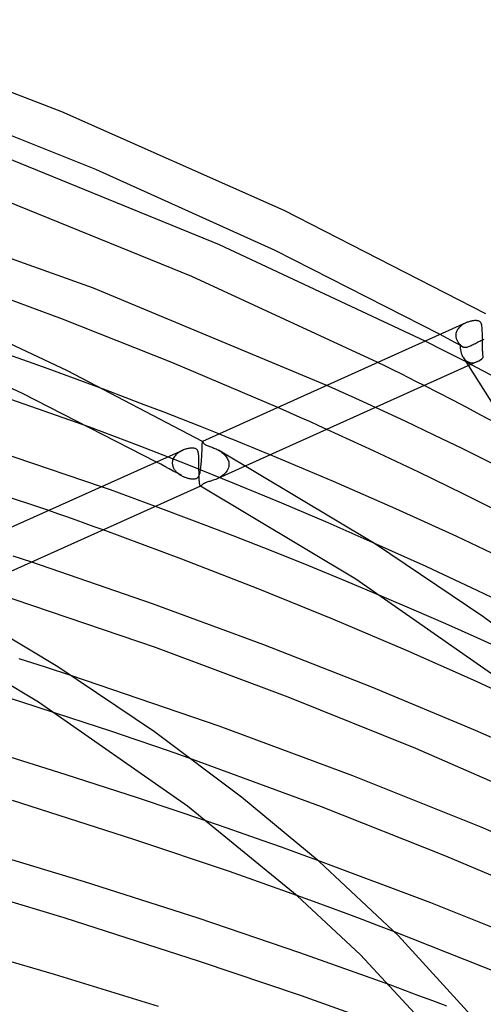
# Model space of a CAD drawing. Header units: millimetres. Extents: x -657 to 657, y -323 to 528.
# Tile 105 of 131: x 250 to 296, y 394 to 492. Entities that reach past the tile are written whole.
import ezdxf

# ---------------------------------------------------------------- set-up
doc = ezdxf.new("R2010")
doc.units = ezdxf.units.MM
doc.layers.add('HIDDEN', color=7, linetype='Continuous')
doc.layers.add('THICK', color=7, linetype='Continuous')

msp = doc.modelspace()

# ---------------------------------------------------------------- linework, layer by layer
at = {"layer": 'HIDDEN'}
for p, q in [((293.367, 461.423), (293.302, 461.359)), ((293.435, 461.484), (293.367, 461.423)), ((293.508, 461.541), (293.435, 461.484)), ((293.583, 461.596), (293.508, 461.541)), ((293.661, 461.648), (293.583, 461.596)), ((293.743, 461.696), (293.661, 461.648)), ((293.826, 461.741), (293.743, 461.696)), ((293.912, 461.784), (293.826, 461.741)), ((293.999, 461.823), (293.912, 461.784)), ((291.75, 460.441), (291.377, 460.643)), ((292.122, 460.239), (291.75, 460.441)), ((292.945, 460.572), (292.944, 460.558)), ((292.944, 460.558), (292.944, 460.544)), ((292.944, 460.544), (292.944, 460.529)), ((292.944, 460.529), (292.945, 460.515)), ((292.952, 460.671), (292.945, 460.586)), ((292.945, 460.586), (292.945, 460.572)), ((292.945, 460.515), (292.945, 460.501)), ((292.945, 460.501), (292.95, 460.434)), ((292.966, 460.755), (292.952, 460.671)), ((292.987, 460.838), (292.966, 460.755)), ((293.015, 460.919), (292.987, 460.838)), ((293.049, 460.999), (293.015, 460.919)), ((293.089, 461.076), (293.049, 460.999)), ((293.134, 461.151), (293.089, 461.076)), ((293.185, 461.223), (293.134, 461.151)), ((293.241, 461.292), (293.185, 461.223)), ((293.302, 461.359), (293.241, 461.292)), ((291.805, 459.009), (289.894, 459.975)), ((292.493, 460.037), (292.122, 460.239)), ((292.864, 459.834), (292.493, 460.037)), ((293.234, 459.631), (292.864, 459.834)), ((292.95, 460.434), (292.96, 460.367)), ((292.96, 460.367), (292.974, 460.3)), ((292.974, 460.3), (292.992, 460.234)), ((292.992, 460.234), (293.015, 460.169)), ((293.015, 460.169), (293.041, 460.105)), ((293.041, 460.105), (293.071, 460.042)), ((293.071, 460.042), (293.105, 459.98)), ((293.105, 459.98), (293.142, 459.919)), ((293.142, 459.919), (293.183, 459.86)), ((293.183, 459.86), (293.226, 459.803)), ((293.226, 459.803), (293.273, 459.747)), ((293.604, 459.428), (293.234, 459.631)), ((293.273, 459.747), (293.322, 459.693)), ((293.322, 459.693), (293.374, 459.64)), ((293.374, 459.64), (293.413, 459.59)), ((293.413, 459.59), (293.453, 459.546)), ((293.453, 459.546), (293.492, 459.508)), ((293.492, 459.508), (293.532, 459.475)), ((293.532, 459.475), (293.572, 459.447)), ((294.225, 459.44), (294.311, 459.473)), ((294.311, 459.473), (294.4, 459.511)), ((294.4, 459.511), (294.493, 459.553)), ((294.493, 459.553), (294.59, 459.6)), ((294.59, 459.6), (294.69, 459.65)), ((294.69, 459.65), (294.793, 459.703)), ((294.793, 459.703), (294.899, 459.758)), ((294.899, 459.758), (295.008, 459.815)), ((295.008, 459.815), (295.117, 459.872)), ((295.117, 459.872), (295.227, 459.929)), ((295.227, 459.929), (295.338, 459.985)), ((295.338, 459.985), (295.449, 460.039)), ((295.449, 460.039), (295.56, 460.091)), ((295.56, 460.091), (295.67, 460.14)), ((295.67, 460.14), (295.78, 460.185)), ((252.33, 457.212), (246.484, 459.29)), ((293.7, 458.037), (291.805, 459.009)), ((293.572, 459.447), (293.611, 459.424)), ((293.611, 459.424), (293.668, 459.398)), ((293.668, 459.398), (293.728, 459.379)), ((293.728, 459.379), (293.79, 459.368)), ((293.79, 459.368), (293.854, 459.364)), ((293.854, 459.364), (293.922, 459.367)), ((293.922, 459.367), (293.992, 459.376)), ((293.992, 459.376), (294.066, 459.391)), ((294.066, 459.391), (294.144, 459.413)), ((294.144, 459.413), (294.225, 459.44)), ((285.957, 457.471), (285.182, 457.854)), ((293.67, 458.367), (294.199, 457.527)), ((295.576, 457.064), (293.7, 458.037)), ((258.117, 455.079), (252.33, 457.212)), ((286.73, 457.088), (285.957, 457.471)), ((287.5, 456.704), (286.73, 457.088)), ((288.268, 456.319), (287.5, 456.704)), ((297.429, 456.089), (295.576, 457.064)), ((280.926, 455.204), (280.11, 455.57)), ((289.034, 455.933), (288.268, 456.319)), ((289.798, 455.545), (289.034, 455.933)), ((281.739, 454.837), (280.926, 455.204)), ((282.549, 454.469), (281.739, 454.837)), ((283.355, 454.102), (282.549, 454.469)), ((284.158, 453.734), (283.355, 454.102)), ((284.956, 453.366), (284.158, 453.734)), ((276.038, 453.006), (275.216, 453.367)), ((276.855, 452.644), (276.038, 453.006)), ((277.67, 452.282), (276.855, 452.644)), ((278.485, 451.918), (277.67, 452.282)), ((279.299, 451.552), (278.485, 451.918)), ((261.396, 449.556), (256.492, 451.418)), ((270.212, 450.379), (269.349, 450.726)), ((280.112, 451.185), (279.299, 451.552)), ((267.691, 449.583), (267.693, 449.657)), ((267.693, 449.657), (267.695, 449.723)), ((267.695, 449.723), (267.696, 449.781)), ((267.696, 449.781), (267.698, 449.832)), ((267.698, 449.832), (267.699, 449.874)), ((267.699, 449.874), (267.7, 449.91)), ((267.7, 449.91), (267.702, 449.938)), ((267.702, 449.938), (267.703, 449.96)), ((267.703, 449.96), (267.705, 449.975)), ((267.705, 449.975), (267.707, 449.985)), ((267.707, 449.985), (267.71, 449.988)), ((267.71, 449.988), (267.71, 449.988)), ((267.71, 449.988), (267.711, 449.988)), ((267.711, 449.988), (267.711, 449.988)), ((267.711, 449.988), (267.711, 449.988)), ((267.711, 449.988), (267.711, 449.988)), ((267.711, 449.988), (267.712, 449.988)), ((271.07, 450.032), (270.212, 450.379)), ((271.925, 449.685), (271.07, 450.032)), ((272.775, 449.338), (271.925, 449.685)), ((266.196, 447.678), (261.396, 449.556)), ((265.135, 448.716), (265.054, 448.637)), ((265.221, 448.791), (265.135, 448.716)), ((265.313, 448.861), (265.221, 448.791)), ((265.409, 448.926), (265.313, 448.861)), ((265.509, 448.986), (265.409, 448.926)), ((265.612, 449.041), (265.509, 448.986)), ((265.716, 449.09), (265.612, 449.041)), ((267.645, 448.542), (267.653, 448.694)), ((267.653, 448.694), (267.661, 448.842)), ((267.661, 448.842), (267.668, 448.986)), ((267.668, 448.986), (267.674, 449.124)), ((267.674, 449.124), (267.675, 449.139)), ((267.675, 449.153), (267.676, 449.168)), ((267.675, 449.139), (267.675, 449.153)), ((267.676, 449.168), (267.677, 449.182)), ((267.677, 449.196), (267.678, 449.211)), ((267.677, 449.182), (267.677, 449.196)), ((267.678, 449.211), (267.682, 449.315)), ((267.682, 449.315), (267.685, 449.412)), ((267.685, 449.412), (267.688, 449.501)), ((267.688, 449.501), (267.691, 449.583)), ((269.292, 449.11), (269.41, 449.041)), ((269.41, 449.041), (269.524, 448.968)), ((269.524, 448.968), (269.633, 448.89)), ((269.633, 448.89), (269.736, 448.81)), ((269.736, 448.81), (269.832, 448.725)), ((269.832, 448.725), (269.921, 448.638)), ((273.621, 448.991), (272.775, 449.338)), ((274.465, 448.642), (273.621, 448.991)), ((263.551, 447.704), (263.135, 447.928)), ((263.966, 447.478), (263.551, 447.704)), ((264.705, 447.858), (264.704, 447.844)), ((264.704, 447.844), (264.704, 447.83)), ((264.704, 447.83), (264.704, 447.816)), ((264.704, 447.816), (264.705, 447.802)), ((264.715, 447.977), (264.705, 447.872)), ((264.705, 447.872), (264.705, 447.858)), ((264.705, 447.802), (264.705, 447.787)), ((264.705, 447.787), (264.712, 447.709)), ((264.712, 447.709), (264.724, 447.631)), ((264.735, 448.08), (264.715, 447.977)), ((264.765, 448.18), (264.735, 448.08)), ((264.806, 448.279), (264.765, 448.18)), ((264.855, 448.374), (264.806, 448.279)), ((264.914, 448.466), (264.855, 448.374)), ((264.98, 448.554), (264.914, 448.466)), ((265.054, 448.637), (264.98, 448.554)), ((270.937, 445.767), (266.196, 447.678)), ((267.575, 447.635), (267.589, 447.781)), ((267.589, 447.781), (267.602, 447.93)), ((267.602, 447.93), (267.614, 448.081)), ((267.614, 448.081), (267.625, 448.234)), ((267.625, 448.234), (267.635, 448.389)), ((267.635, 448.389), (267.645, 448.542)), ((269.921, 448.638), (270.003, 448.548)), ((270.003, 448.548), (270.077, 448.455)), ((270.077, 448.455), (270.143, 448.358)), ((270.143, 448.358), (270.201, 448.259)), ((270.201, 448.259), (270.251, 448.156)), ((270.251, 448.156), (270.291, 448.051)), ((270.291, 448.051), (270.321, 447.944)), ((270.321, 447.944), (270.342, 447.835)), ((270.342, 447.835), (270.351, 447.726)), ((270.351, 447.726), (270.351, 447.711)), ((270.351, 447.711), (270.352, 447.697)), ((270.352, 447.697), (270.352, 447.682)), ((270.352, 447.682), (270.352, 447.667)), ((264.38, 447.253), (263.966, 447.478)), ((264.793, 447.027), (264.38, 447.253)), ((264.724, 447.631), (264.743, 447.554)), ((264.743, 447.554), (264.767, 447.477)), ((264.767, 447.477), (264.796, 447.402)), ((265.206, 446.801), (264.793, 447.027)), ((264.796, 447.402), (264.831, 447.328)), ((264.831, 447.328), (264.87, 447.256)), ((264.87, 447.256), (264.914, 447.187)), ((264.914, 447.187), (264.963, 447.119)), ((264.963, 447.119), (265.015, 447.054)), ((265.015, 447.054), (265.071, 446.991)), ((265.071, 446.991), (265.131, 446.93)), ((265.131, 446.93), (265.193, 446.872)), ((265.193, 446.872), (265.259, 446.816)), ((265.617, 446.575), (265.206, 446.801)), ((265.259, 446.816), (265.327, 446.762)), ((265.327, 446.762), (265.397, 446.711)), ((265.397, 446.711), (265.47, 446.662)), ((267.387, 446.619), (267.417, 446.702)), ((267.417, 446.702), (267.442, 446.79)), ((267.442, 446.79), (267.466, 446.888)), ((267.466, 446.888), (267.488, 446.993)), ((267.488, 446.993), (267.508, 447.107)), ((267.508, 447.107), (267.526, 447.228)), ((267.526, 447.228), (267.543, 447.357)), ((267.543, 447.357), (267.559, 447.493)), ((267.559, 447.493), (267.575, 447.635)), ((272.04, 447.55), (269.159, 446.253)), ((269.912, 446.745), (269.8, 446.644)), ((270.015, 446.854), (269.912, 446.745)), ((270.107, 446.969), (270.015, 446.854)), ((270.187, 447.092), (270.107, 446.969)), ((270.252, 447.221), (270.187, 447.092)), ((270.302, 447.356), (270.252, 447.221)), ((270.335, 447.496), (270.302, 447.356)), ((270.351, 447.638), (270.335, 447.496)), ((270.352, 447.667), (270.351, 447.653)), ((270.351, 447.653), (270.351, 447.638)), ((265.47, 446.662), (265.545, 446.616)), ((265.545, 446.616), (265.621, 446.573)), ((265.621, 446.573), (265.696, 446.533)), ((265.696, 446.533), (265.771, 446.496)), ((265.771, 446.496), (265.847, 446.462)), ((265.847, 446.462), (265.922, 446.431)), ((265.922, 446.431), (265.997, 446.402)), ((265.997, 446.402), (266.071, 446.375)), ((266.071, 446.375), (266.145, 446.352)), ((266.145, 446.352), (266.217, 446.33)), ((266.217, 446.33), (266.288, 446.311)), ((266.288, 446.311), (266.358, 446.295)), ((266.358, 446.295), (266.426, 446.281)), ((266.426, 446.281), (266.492, 446.269)), ((266.492, 446.269), (266.556, 446.259)), ((266.556, 446.259), (266.617, 446.252)), ((266.617, 446.252), (266.683, 446.246)), ((266.683, 446.246), (266.754, 446.243)), ((266.754, 446.243), (266.829, 446.244)), ((266.829, 446.244), (266.904, 446.249)), ((266.904, 446.249), (266.978, 446.259)), ((266.978, 446.259), (267.047, 446.276)), ((267.047, 446.276), (267.11, 446.299)), ((267.11, 446.299), (267.168, 446.329)), ((267.168, 446.329), (267.221, 446.368)), ((267.221, 446.368), (267.27, 446.416)), ((267.27, 446.416), (267.315, 446.475)), ((267.315, 446.475), (267.354, 446.544)), ((267.354, 446.544), (267.387, 446.619)), ((267.762, 445.725), (267.73, 445.699)), ((267.796, 445.751), (267.762, 445.725)), ((267.832, 445.775), (267.796, 445.751)), ((267.871, 445.798), (267.832, 445.775)), ((267.916, 445.821), (267.871, 445.798)), ((267.965, 445.844), (267.916, 445.821)), ((268.02, 445.866), (267.965, 445.844)), ((268.084, 445.89), (268.02, 445.866)), ((268.158, 445.914), (268.084, 445.89)), ((268.243, 445.941), (268.158, 445.914)), ((268.34, 445.97), (268.243, 445.941)), ((268.445, 446), (268.34, 445.97)), ((268.554, 446.033), (268.445, 446)), ((268.669, 446.069), (268.554, 446.033)), ((268.786, 446.107), (268.669, 446.069)), ((268.908, 446.151), (268.786, 446.107)), ((269.032, 446.199), (268.908, 446.151)), ((269.158, 446.253), (269.032, 446.199)), ((269.291, 446.316), (269.158, 446.253)), ((269.423, 446.387), (269.291, 446.316)), ((269.553, 446.465), (269.423, 446.387)), ((269.68, 446.551), (269.553, 446.465)), ((269.8, 446.644), (269.68, 446.551)), ((275.631, 443.82), (270.937, 445.767)), ((258.558, 445.139), (257.659, 445.463)), ((259.456, 444.813), (258.558, 445.139)), ((260.353, 444.486), (259.456, 444.813)), ((267.511, 445.524), (267.505, 445.526)), ((267.517, 445.522), (267.511, 445.524)), ((267.524, 445.522), (267.517, 445.522)), ((267.53, 445.522), (267.524, 445.522)), ((267.537, 445.524), (267.53, 445.522)), ((267.544, 445.527), (267.537, 445.524)), ((267.562, 445.537), (267.544, 445.527)), ((267.58, 445.551), (267.562, 445.537)), ((267.6, 445.57), (267.58, 445.551)), ((267.622, 445.592), (267.6, 445.57)), ((267.645, 445.617), (267.622, 445.592)), ((267.671, 445.643), (267.645, 445.617)), ((267.699, 445.671), (267.671, 445.643)), ((267.73, 445.699), (267.699, 445.671)), ((261.248, 444.157), (260.353, 444.486)), ((262.143, 443.827), (261.248, 444.157)), ((263.035, 443.497), (262.143, 443.827)), ((280.24, 441.853), (275.631, 443.82)), ((253.299, 442.772), (252.391, 443.091)), ((254.206, 442.45), (253.299, 442.772)), ((255.112, 442.127), (254.206, 442.45)), ((256.017, 441.803), (255.112, 442.127)), ((256.921, 441.477), (256.017, 441.803)), ((284.732, 439.881), (280.24, 441.853)), ((257.824, 441.15), (256.921, 441.477)), ((249.781, 438.248), (248.852, 438.554)), ((250.701, 437.944), (249.781, 438.248)), ((288.8, 433.159), (285.619, 434.524)), ((291.956, 431.78), (288.8, 433.159)), ((295.078, 430.389), (291.956, 431.78)), ((298.157, 428.992), (295.078, 430.389)), ((252.087, 427.462), (249.432, 428.318)), ((254.692, 426.612), (252.087, 427.462)), ((255.908, 421.962), (253.058, 422.895)), ((258.576, 421.079), (255.908, 421.962)), ((261.011, 420.263), (258.576, 421.079)), ((263.162, 419.53), (261.011, 420.263)), ((264.981, 418.898), (263.162, 419.53)), ((266.657, 418.305), (264.981, 418.898)), ((270.085, 411.453), (268.135, 412.124)), ((271.956, 410.802), (270.085, 411.453)), ((273.771, 410.162), (271.956, 410.802)), ((275.583, 409.516), (273.771, 410.162)), ((277.391, 408.865), (275.583, 409.516)), ((279.196, 408.209), (277.391, 408.865)), ((278.755, 404.111), (277.119, 404.709)), ((280.386, 403.509), (278.755, 404.111)), ((282.011, 402.905), (280.386, 403.509)), ((283.629, 402.298), (282.011, 402.905)), ((285.239, 401.688), (283.629, 402.298)), ((286.84, 401.077), (285.239, 401.688)), ((287.875, 395.235), (286.47, 395.753)), ((289.277, 394.714), (287.875, 395.235)), ((290.675, 394.191), (289.277, 394.714)), ((292.069, 393.666), (290.675, 394.191))]:
    msp.add_line(p, q, dxfattribs=at)
for start_param, end_param in [(1.956179, 2.622552), (2.622552, 2.99987), (2.99987, 3.660987)]:
    msp.add_ellipse((294.964, 460.065), major_axis=(0.665, 2.204), ratio=0.656384, start_param=start_param, end_param=end_param, dxfattribs=at)
at = {"layer": 'THICK'}
for p, q in [((253.697, 482.852), (229.587, 492.031)), ((257.097, 477.093), (237.875, 484.768)), ((275.855, 473.022), (253.697, 482.852)), ((269.392, 469.591), (247.09, 478.682)), ((274.967, 469.011), (257.097, 477.093)), ((256.867, 465.254), (230.87, 474.532)), ((266.665, 466.419), (246.655, 474.57)), ((295.945, 462.705), (275.855, 473.022)), ((289.894, 459.975), (269.392, 469.591)), ((291.377, 460.643), (274.967, 469.011)), ((253.766, 462.163), (242.434, 466.353)), ((285.182, 457.854), (266.665, 466.419)), ((280.11, 455.57), (256.867, 465.254)), ((254.263, 457.018), (239.758, 463.819)), ((264.667, 457.842), (253.766, 462.163)), ((293.949, 461.801), (267.71, 449.988)), ((294.084, 461.857), (293.999, 461.823)), ((294.169, 461.888), (294.084, 461.857)), ((294.253, 461.916), (294.169, 461.888)), ((294.336, 461.94), (294.253, 461.916)), ((294.418, 461.961), (294.336, 461.94)), ((294.498, 461.979), (294.418, 461.961)), ((294.576, 461.994), (294.498, 461.979)), ((294.652, 462.007), (294.576, 461.994)), ((294.725, 462.016), (294.652, 462.007)), ((294.798, 462.023), (294.725, 462.016)), ((294.871, 462.027), (294.798, 462.023)), ((294.944, 462.028), (294.871, 462.027)), ((295.015, 462.025), (294.944, 462.028)), ((295.084, 462.018), (295.015, 462.025)), ((295.15, 462.007), (295.084, 462.018)), ((295.213, 461.991), (295.15, 462.007)), ((295.272, 461.969), (295.213, 461.991)), ((295.324, 461.941), (295.272, 461.969)), ((295.37, 461.909), (295.324, 461.941)), ((295.409, 461.871), (295.37, 461.909)), ((295.446, 461.821), (295.409, 461.871)), ((295.481, 461.756), (295.446, 461.821)), ((295.512, 461.672), (295.481, 461.756)), ((295.536, 461.574), (295.512, 461.672)), ((295.555, 461.465), (295.536, 461.574)), ((295.568, 461.346), (295.555, 461.465)), ((249.766, 454.767), (235.339, 461.39)), ((295.578, 461.22), (295.568, 461.346)), ((295.585, 461.088), (295.578, 461.22)), ((295.589, 460.951), (295.585, 461.088)), ((295.593, 460.809), (295.589, 460.951)), ((295.595, 460.662), (295.593, 460.809)), ((295.597, 460.511), (295.595, 460.662)), ((295.598, 460.357), (295.597, 460.511)), ((295.599, 460.199), (295.598, 460.357)), ((295.601, 460.039), (295.599, 460.199)), ((295.602, 459.879), (295.601, 460.039)), ((295.604, 459.717), (295.602, 459.879)), ((295.606, 459.557), (295.604, 459.717)), ((295.609, 459.399), (295.606, 459.557)), ((256.492, 451.418), (234.843, 458.951)), ((295.613, 459.247), (295.609, 459.399)), ((295.618, 459.102), (295.613, 459.247)), ((295.619, 459.087), (295.618, 459.102)), ((295.619, 459.072), (295.619, 459.087)), ((295.62, 459.058), (295.619, 459.072)), ((295.62, 459.043), (295.62, 459.058)), ((295.621, 459.029), (295.62, 459.043)), ((295.622, 459.015), (295.621, 459.029)), ((295.626, 458.923), (295.622, 459.015)), ((295.631, 458.836), (295.626, 458.923)), ((295.636, 458.755), (295.631, 458.836)), ((295.642, 458.68), (295.636, 458.755)), ((295.648, 458.61), (295.642, 458.68)), ((295.655, 458.547), (295.648, 458.61)), ((295.663, 458.49), (295.655, 458.547)), ((295.67, 458.439), (295.663, 458.49)), ((275.216, 453.367), (264.667, 457.842)), ((295.104, 457.934), (272.04, 447.55)), ((294.199, 457.527), (326.823, 405.726)), ((295.678, 458.394), (295.67, 458.439)), ((295.687, 458.356), (295.678, 458.394)), ((267.712, 449.988), (254.263, 457.018)), ((291.221, 454.818), (289.798, 455.545)), ((263.135, 447.928), (249.766, 454.767)), ((260.02, 454.362), (258.117, 455.079)), ((292.638, 454.087), (291.221, 454.818)), ((261.912, 453.641), (260.02, 454.362)), ((263.792, 452.916), (261.912, 453.641)), ((294.047, 453.352), (292.638, 454.087)), ((257.659, 445.463), (236.485, 452.606)), ((265.659, 452.188), (263.792, 452.916)), ((287.902, 451.992), (284.956, 453.366)), ((295.448, 452.614), (294.047, 453.352)), ((296.842, 451.873), (295.448, 452.614)), ((267.512, 451.458), (265.659, 452.188)), ((290.786, 450.62), (287.902, 451.992)), ((269.349, 450.726), (267.512, 451.458)), ((284.736, 449.058), (280.112, 451.185)), ((293.647, 449.232), (290.786, 450.62)), ((267.712, 449.988), (267.715, 449.983)), ((267.715, 449.983), (267.72, 449.974)), ((267.72, 449.974), (267.726, 449.961)), ((267.726, 449.961), (267.733, 449.944)), ((267.733, 449.944), (267.742, 449.925)), ((267.742, 449.925), (267.752, 449.902)), ((267.752, 449.902), (267.764, 449.878)), ((267.764, 449.878), (267.78, 449.852)), ((267.78, 449.852), (267.799, 449.823)), ((267.799, 449.823), (267.823, 449.792)), ((267.823, 449.792), (267.854, 449.759)), ((267.854, 449.759), (267.888, 449.728)), ((267.888, 449.728), (267.926, 449.699)), ((267.926, 449.699), (267.968, 449.672)), ((267.968, 449.672), (268.013, 449.647)), ((268.013, 449.647), (268.062, 449.622)), ((265.709, 449.087), (237.984, 436.605)), ((265.812, 449.131), (265.716, 449.09)), ((265.909, 449.167), (265.812, 449.131)), ((266.006, 449.2), (265.909, 449.167)), ((266.102, 449.228), (266.006, 449.2)), ((266.196, 449.252), (266.102, 449.228)), ((266.288, 449.272), (266.196, 449.252)), ((266.379, 449.288), (266.288, 449.272)), ((266.467, 449.3), (266.379, 449.288)), ((266.552, 449.309), (266.467, 449.3)), ((266.633, 449.313), (266.552, 449.309)), ((266.711, 449.314), (266.633, 449.313)), ((266.787, 449.311), (266.711, 449.314)), ((266.862, 449.302), (266.787, 449.311)), ((266.933, 449.288), (266.862, 449.302)), ((267, 449.268), (266.933, 449.288)), ((267.062, 449.241), (267, 449.268)), ((267.117, 449.205), (267.062, 449.241)), ((267.167, 449.159), (267.117, 449.205)), ((267.211, 449.101), (267.167, 449.159)), ((267.247, 449.031), (267.211, 449.101)), ((267.274, 448.954), (267.247, 449.031)), ((267.294, 448.873), (267.274, 448.954)), ((267.31, 448.787), (267.294, 448.873)), ((267.322, 448.693), (267.31, 448.787)), ((267.332, 448.591), (267.322, 448.693)), ((268.062, 449.622), (268.119, 449.596)), ((268.119, 449.596), (268.185, 449.569)), ((268.185, 449.569), (268.261, 449.54)), ((268.261, 449.54), (268.346, 449.509)), ((268.346, 449.509), (268.438, 449.477)), ((268.438, 449.477), (268.533, 449.443)), ((268.533, 449.443), (268.632, 449.406)), ((268.632, 449.406), (268.735, 449.368)), ((268.735, 449.368), (268.841, 449.325)), ((268.841, 449.325), (268.951, 449.278)), ((268.951, 449.278), (269.064, 449.227)), ((269.064, 449.227), (269.178, 449.171)), ((269.178, 449.171), (269.292, 449.11)), ((284.838, 439.813), (269.296, 449.108)), ((289.273, 446.908), (284.736, 449.058)), ((296.494, 447.823), (293.647, 449.232)), ((252.391, 443.091), (237.448, 448.053)), ((267.34, 448.48), (267.332, 448.591)), ((267.346, 448.361), (267.34, 448.48)), ((267.35, 448.236), (267.346, 448.361)), ((267.353, 448.106), (267.35, 448.236)), ((267.355, 447.972), (267.353, 448.106)), ((267.357, 447.835), (267.355, 447.972)), ((267.358, 447.694), (267.357, 447.835)), ((267.359, 447.551), (267.358, 447.694)), ((280.772, 445.979), (274.465, 448.642)), ((267.36, 447.405), (267.359, 447.551)), ((267.361, 447.257), (267.36, 447.405)), ((267.363, 447.108), (267.361, 447.257)), ((267.365, 446.959), (267.363, 447.108)), ((267.367, 446.811), (267.365, 446.959)), ((267.37, 446.665), (267.367, 446.811)), ((293.677, 444.759), (289.273, 446.908)), ((267.374, 446.524), (267.37, 446.665)), ((267.378, 446.388), (267.374, 446.524)), ((267.379, 446.373), (267.378, 446.388)), ((267.379, 446.359), (267.379, 446.373)), ((267.38, 446.344), (267.379, 446.359)), ((267.381, 446.33), (267.38, 446.344)), ((267.381, 446.315), (267.381, 446.33)), ((267.382, 446.301), (267.381, 446.315)), ((267.387, 446.193), (267.382, 446.301)), ((267.393, 446.092), (267.387, 446.193)), ((267.4, 445.998), (267.393, 446.092)), ((267.407, 445.913), (267.4, 445.998)), ((267.415, 445.836), (267.407, 445.913)), ((267.424, 445.768), (267.415, 445.836)), ((267.433, 445.709), (267.424, 445.768)), ((286.989, 443.251), (280.772, 445.979)), ((267.522, 445.517), (242.31, 434.166)), ((267.443, 445.659), (267.433, 445.709)), ((267.454, 445.617), (267.443, 445.659)), ((267.466, 445.582), (267.454, 445.617)), ((267.478, 445.556), (267.466, 445.582)), ((267.491, 445.538), (267.478, 445.556)), ((267.505, 445.526), (267.491, 445.538)), ((282.978, 436.252), (267.505, 445.527)), ((297.976, 442.598), (293.677, 444.759)), ((266.931, 442.033), (263.035, 443.497)), ((293.047, 440.491), (286.989, 443.251)), ((270.784, 440.552), (266.931, 442.033)), ((265.644, 438.244), (257.824, 441.15)), ((274.582, 439.06), (270.784, 440.552)), ((289.981, 437.502), (284.732, 439.881)), ((298.884, 437.728), (293.047, 440.491)), ((278.315, 437.56), (274.582, 439.06)), ((295.657, 432.514), (284.838, 439.813)), ((262.743, 433.8), (250.701, 437.944)), ((273.248, 435.287), (265.644, 438.244)), ((281.978, 436.055), (278.315, 437.56)), ((295.147, 435.083), (289.981, 437.502)), ((285.619, 434.524), (281.978, 436.055)), ((299.683, 424.573), (282.978, 436.252)), ((253.303, 427.509), (239.57, 435.725)), ((263.024, 429.449), (245.234, 435.483)), ((280.7, 432.253), (273.248, 435.287)), ((300.169, 432.653), (295.147, 435.083)), ((273.833, 429.706), (262.743, 433.8)), ((251.387, 423.984), (237.779, 432.144)), ((287.984, 429.155), (280.7, 432.253)), ((305.404, 425.213), (295.657, 432.514)), ((276.254, 424.49), (263.024, 429.449)), ((284.578, 425.487), (273.833, 429.706)), ((295.019, 426.028), (287.984, 429.155)), ((262.923, 421.019), (253.303, 427.509)), ((269.375, 421.582), (254.692, 426.612)), ((249.507, 424.045), (245.855, 425.212)), ((294.904, 421.172), (284.578, 425.487)), ((301.927, 422.822), (295.019, 426.028)), ((288.955, 419.355), (276.254, 424.49)), ((253.058, 422.895), (249.507, 424.045)), ((266.211, 413.625), (251.387, 423.984)), ((282.7, 416.626), (269.375, 421.582)), ((304.977, 416.702), (294.904, 421.172)), ((271.592, 414.527), (262.923, 421.019)), ((301.119, 414.063), (288.955, 419.355)), ((254.02, 416.775), (246.468, 419.135)), ((279.556, 413.55), (266.657, 418.305)), ((261.327, 414.409), (254.02, 416.775)), ((295.467, 411.519), (282.7, 416.626)), ((268.135, 412.124), (261.327, 414.409)), ((279.327, 408.094), (271.592, 414.527)), ((260.879, 410.305), (248.788, 414.189)), ((277.155, 404.677), (266.211, 413.625)), ((291.957, 408.639), (279.556, 413.55)), ((307.788, 406.219), (295.467, 411.519)), ((255.962, 406.063), (244.388, 409.573)), ((270.397, 407.109), (260.879, 410.305)), ((303.941, 403.55), (291.957, 408.639)), ((290.458, 403.966), (279.196, 408.209)), ((287.214, 400.703), (279.327, 408.094)), ((277.119, 404.709), (270.397, 407.109)), ((253.935, 402.464), (241.252, 406.321)), ((267.268, 402.433), (255.962, 406.063)), ((283.455, 398.793), (277.155, 404.677)), ((301.298, 399.628), (290.458, 403.966)), ((267.425, 398.13), (253.935, 402.464)), ((277.426, 398.994), (267.268, 402.433)), ((297.394, 396.904), (286.84, 401.077)), ((297.383, 389.598), (287.214, 400.703)), ((252.969, 396.825), (242.721, 399.793)), ((286.47, 395.753), (277.426, 398.994)), ((293.719, 387.743), (283.455, 398.793)), ((277.586, 394.699), (267.425, 398.13)), ((263.335, 393.64), (252.969, 396.825)), ((285.077, 392.004), (277.586, 394.699))]:
    msp.add_line(p, q, dxfattribs=at)
msp.add_ellipse((294.964, 460.065), major_axis=(0.665, 2.204), ratio=0.656384, start_param=-2.622198, end_param=-2.239624, dxfattribs=at)

doc.saveas('drawing.dxf')
